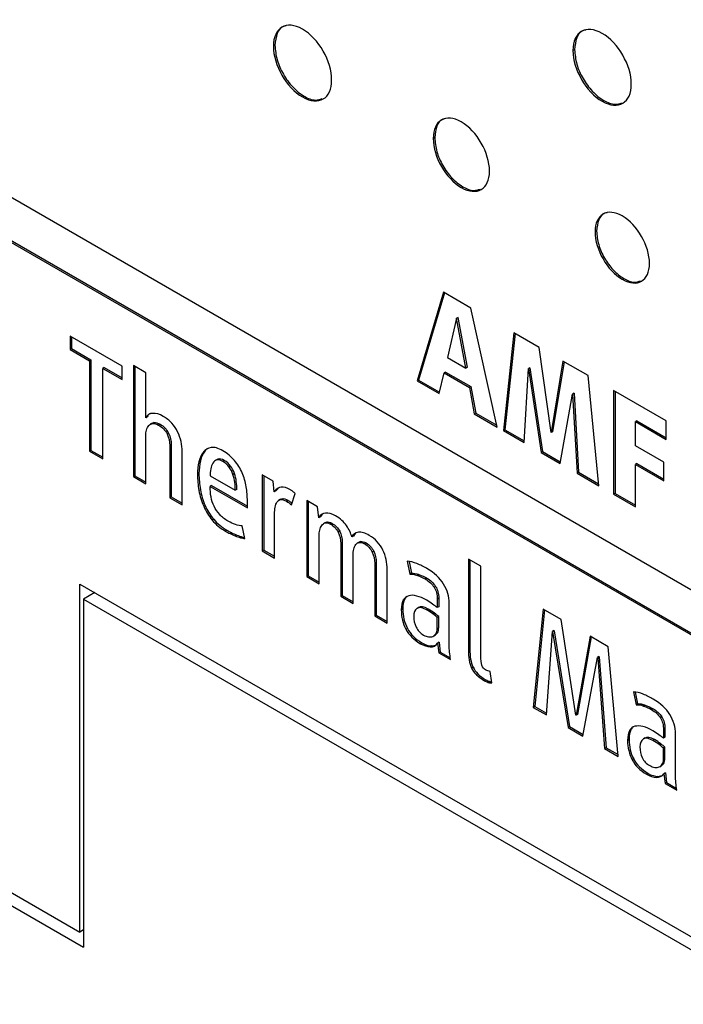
# Model space of a CAD drawing. Header units: millimetres. Extents: x 66 to 413, y 45 to 262.
# Tile 29 of 44: x 364 to 372, y 186 to 198. Entities that reach past the tile are written whole.
import ezdxf

# ---------------------------------------------------------------- set-up
doc = ezdxf.new("R2010")
doc.units = ezdxf.units.MM

msp = doc.modelspace()

# ---------------------------------------------------------------- linework, layer by layer
at = {"color": 7, "linetype": 'Continuous', "lineweight": 25}
for p, q in [((376.576, 188.339), (337.1, 211.127)), ((337.1, 210.593), (376.576, 187.804)), ((337.118, 210.603), (376.594, 187.815)), ((367.211, 197.372), (367.193, 197.361)), ((370.781, 197.321), (370.763, 197.311)), ((369.115, 196.273), (369.097, 196.262)), ((371.044, 195.159), (371.026, 195.149)), ((369.219, 194.432), (368.905, 193.374)), ((369.231, 194.425), (368.923, 193.384)), ((369.547, 194.242), (369.219, 194.432)), ((369.861, 192.822), (369.547, 194.242)), ((369.376, 194.12), (369.269, 193.651)), ((369.394, 194.13), (369.376, 194.12)), ((369.486, 193.525), (369.376, 194.12)), ((369.504, 193.536), (369.394, 194.13)), ((365.391, 193.549), (364.77, 193.908)), ((364.77, 193.908), (364.77, 193.748)), ((364.788, 193.897), (364.788, 193.758)), ((370.058, 193.947), (369.933, 192.781)), ((370.074, 193.938), (369.951, 192.791)), ((370.359, 193.773), (370.058, 193.947)), ((364.788, 193.758), (364.77, 193.748)), ((364.77, 193.748), (365.001, 193.614)), ((364.788, 193.758), (365.019, 193.624)), ((370.502, 192.757), (370.359, 193.773)), ((365.019, 193.624), (365.001, 193.614)), ((365.001, 193.614), (365.001, 192.535)), ((365.019, 193.624), (365.019, 192.545)), ((369.269, 193.651), (369.486, 193.525)), ((365.177, 193.533), (365.159, 193.523)), ((365.159, 192.444), (365.159, 193.523)), ((365.159, 193.523), (365.391, 193.389)), ((365.177, 193.533), (365.391, 193.41)), ((365.391, 193.389), (365.391, 193.549)), ((365.672, 193.47), (365.524, 193.556)), ((365.524, 193.556), (365.524, 192.233)), ((365.542, 193.545), (365.542, 192.244)), ((369.504, 193.536), (369.486, 193.525)), ((370.181, 192.638), (370.232, 193.52)), ((370.25, 193.53), (370.232, 193.52)), ((370.232, 193.52), (370.383, 192.521)), ((370.25, 193.53), (370.401, 192.531)), ((370.642, 193.61), (370.502, 192.757)), ((370.657, 193.601), (370.52, 192.767)), ((370.943, 193.436), (370.642, 193.61)), ((365.672, 192.935), (365.672, 193.47)), ((368.923, 193.384), (368.905, 193.374)), ((368.923, 193.384), (369.173, 193.24)), ((369.169, 193.222), (369.227, 193.469)), ((369.245, 193.479), (369.227, 193.469)), ((369.227, 193.469), (369.529, 193.294)), ((369.245, 193.479), (369.547, 193.305)), ((371.069, 192.125), (370.943, 193.436)), ((368.905, 193.374), (369.169, 193.222)), ((369.547, 193.305), (369.529, 193.294)), ((369.529, 193.294), (369.587, 192.98)), ((369.547, 193.305), (369.605, 192.991)), ((371.875, 192.899), (371.247, 193.261)), ((371.247, 193.261), (371.247, 192.022)), ((370.609, 192.391), (370.758, 193.216)), ((370.776, 193.227), (370.758, 193.216)), ((370.758, 193.216), (370.811, 192.274)), ((370.776, 193.227), (370.829, 192.284)), ((371.265, 193.251), (371.265, 192.032)), ((365.69, 192.946), (365.672, 192.935)), ((369.605, 192.991), (369.587, 192.98)), ((369.587, 192.98), (369.861, 192.822)), ((369.605, 192.991), (369.855, 192.846)), ((365.747, 192.869), (365.725, 192.856)), ((365.774, 192.877), (365.756, 192.867)), ((365.843, 192.858), (365.825, 192.847)), ((371.524, 192.899), (371.506, 192.889)), ((371.506, 192.601), (371.506, 192.889)), ((371.506, 192.889), (371.875, 192.676)), ((371.524, 192.899), (371.875, 192.697)), ((371.875, 192.676), (371.875, 192.899)), ((365.672, 192.148), (365.672, 192.72)), ((365.944, 192.751), (365.926, 192.741)), ((369.951, 192.791), (369.933, 192.781)), ((369.933, 192.781), (370.181, 192.638)), ((369.951, 192.791), (370.182, 192.658)), ((370.52, 192.767), (370.502, 192.757)), ((365.976, 192.615), (365.958, 192.605)), ((365.958, 192.605), (365.958, 191.982)), ((365.976, 192.615), (365.976, 191.993)), ((371.846, 192.405), (371.506, 192.601)), ((365.019, 192.545), (365.001, 192.535)), ((365.001, 192.535), (365.159, 192.444)), ((365.019, 192.545), (365.159, 192.465)), ((366.106, 191.897), (366.106, 192.531)), ((366.376, 192.537), (366.358, 192.526)), ((366.535, 192.442), (366.518, 192.432)), ((366.535, 192.442), (366.521, 192.434)), ((370.401, 192.531), (370.383, 192.521)), ((370.383, 192.521), (370.609, 192.391)), ((370.401, 192.531), (370.612, 192.409)), ((366.323, 192.421), (366.305, 192.41)), ((366.523, 192.437), (366.5, 192.424)), ((366.607, 192.426), (366.589, 192.415)), ((366.683, 192.357), (366.666, 192.347)), ((371.524, 192.388), (371.506, 192.378)), ((371.506, 191.873), (371.506, 192.378)), ((371.506, 192.378), (371.846, 192.182)), ((371.524, 192.388), (371.846, 192.203)), ((371.846, 192.182), (371.846, 192.405)), ((365.542, 192.244), (365.524, 192.233)), ((365.524, 192.233), (365.672, 192.148)), ((365.542, 192.244), (365.672, 192.168)), ((366.306, 192.269), (366.288, 192.258)), ((366.439, 192.244), (366.739, 192.071)), ((366.729, 192.269), (366.711, 192.258)), ((367.189, 192.178), (367.059, 192.254)), ((367.059, 192.254), (367.059, 191.347)), ((367.077, 192.243), (367.077, 191.358)), ((370.829, 192.284), (370.811, 192.274)), ((370.811, 192.274), (371.069, 192.125)), ((370.829, 192.284), (371.067, 192.147)), ((366.457, 192.126), (366.439, 192.115)), ((366.439, 192.115), (366.883, 191.859)), ((366.457, 192.126), (366.883, 191.88)), ((366.751, 192.173), (366.733, 192.162)), ((367.204, 192.051), (367.189, 192.178)), ((367.251, 192.093), (367.221, 192.062)), ((365.976, 191.993), (365.958, 191.982)), ((365.958, 191.982), (366.106, 191.897)), ((365.976, 191.993), (366.106, 191.918)), ((366.323, 192.077), (366.305, 192.066)), ((366.757, 192.081), (366.739, 192.071)), ((367.221, 192.062), (367.204, 192.051)), ((367.408, 191.896), (367.454, 192.031)), ((371.265, 192.032), (371.247, 192.022)), ((371.247, 192.022), (371.506, 191.873)), ((371.265, 192.032), (371.506, 191.893)), ((366.379, 191.89), (366.362, 191.88)), ((366.883, 191.859), (366.883, 191.942)), ((367.278, 191.963), (367.255, 191.951)), ((367.276, 191.962), (367.297, 191.97)), ((367.297, 191.97), (367.279, 191.959)), ((367.368, 191.949), (367.35, 191.939)), ((367.72, 191.872), (367.59, 191.947)), ((367.59, 191.947), (367.59, 191.041)), ((367.608, 191.937), (367.608, 191.051)), ((367.734, 191.741), (367.72, 191.872)), ((367.207, 191.262), (367.207, 191.788)), ((367.752, 191.752), (367.734, 191.741)), ((367.776, 191.783), (367.752, 191.752)), ((366.482, 191.724), (366.464, 191.714)), ((366.853, 191.496), (366.822, 191.645)), ((367.813, 191.685), (367.791, 191.672)), ((367.811, 191.683), (367.83, 191.691)), ((367.83, 191.691), (367.812, 191.681)), ((367.892, 191.676), (367.874, 191.666)), ((366.639, 191.594), (366.621, 191.583)), ((366.696, 191.564), (366.678, 191.553)), ((366.757, 191.536), (366.739, 191.526)), ((366.818, 191.516), (366.8, 191.505)), ((367.738, 190.955), (367.738, 191.528)), ((367.983, 191.582), (367.965, 191.572)), ((368.146, 191.524), (368.128, 191.514)), ((368.169, 191.554), (368.146, 191.524)), ((368.013, 191.445), (367.995, 191.435)), ((367.995, 191.435), (367.995, 190.807)), ((368.013, 191.445), (368.013, 190.817)), ((368.214, 191.452), (368.192, 191.439)), ((368.234, 191.459), (368.216, 191.448)), ((368.298, 191.442), (368.28, 191.432)), ((367.077, 191.358), (367.059, 191.347)), ((367.059, 191.347), (367.207, 191.262)), ((367.077, 191.358), (367.207, 191.283)), ((368.143, 190.721), (368.143, 191.299)), ((368.388, 191.343), (368.371, 191.333)), ((368.418, 191.211), (368.4, 191.201)), ((368.4, 191.201), (368.4, 190.573)), ((368.418, 191.211), (368.418, 190.583)), ((368.788, 191.224), (368.819, 191.07)), ((368.809, 191.221), (368.837, 191.081)), ((369.665, 191.165), (369.517, 191.251)), ((369.517, 191.251), (369.517, 190.168)), ((369.535, 191.24), (369.535, 190.178)), ((369.665, 190.105), (369.665, 191.165)), ((367.608, 191.051), (367.59, 191.041)), ((367.59, 191.041), (367.738, 190.955)), ((367.608, 191.051), (367.738, 190.976)), ((368.548, 190.487), (368.548, 191.126)), ((368.837, 191.081), (368.819, 191.07)), ((368.927, 191.066), (368.909, 191.055)), ((364.886, 190.953), (383.834, 180.015)), ((364.886, 186.805), (364.886, 190.953)), ((369.021, 191.023), (369.003, 191.013)), ((369.126, 190.925), (369.108, 190.915)), ((365.065, 190.85), (364.931, 190.772)), ((368.013, 190.817), (367.995, 190.807)), ((367.995, 190.807), (368.143, 190.721)), ((368.013, 190.817), (368.143, 190.742)), ((364.931, 190.772), (364.931, 186.624)), ((364.931, 190.772), (383.071, 180.3)), ((368.759, 190.771), (368.741, 190.761)), ((369.163, 190.783), (369.145, 190.772)), ((369.145, 190.772), (369.145, 190.672)), ((369.163, 190.683), (369.145, 190.672)), ((369.163, 190.783), (369.163, 190.683)), ((369.288, 190.226), (369.288, 190.723)), ((368.418, 190.583), (368.4, 190.573)), ((368.4, 190.573), (368.548, 190.487)), ((368.418, 190.583), (368.548, 190.508)), ((368.735, 190.657), (368.717, 190.646)), ((368.928, 190.676), (368.906, 190.663)), ((369.037, 190.655), (369.019, 190.645)), ((369.112, 190.606), (369.094, 190.596)), ((369.163, 190.564), (369.145, 190.553)), ((369.163, 190.432), (369.163, 190.564)), ((370.406, 190.654), (370.289, 189.483)), ((370.422, 190.645), (370.307, 189.493)), ((370.622, 190.529), (370.406, 190.654)), ((369.145, 190.421), (369.145, 190.553)), ((370.795, 189.391), (370.622, 190.529)), ((368.79, 190.424), (368.772, 190.414)), ((369.101, 190.332), (369.123, 190.345)), ((369.148, 190.372), (369.13, 190.361)), ((369.163, 190.432), (369.145, 190.421)), ((370.446, 189.392), (370.517, 190.387)), ((370.535, 190.398), (370.517, 190.387)), ((370.517, 190.387), (370.52, 190.386)), ((370.538, 190.396), (370.52, 190.386)), ((370.52, 190.386), (370.705, 189.242)), ((370.535, 190.398), (370.538, 190.396)), ((370.538, 190.396), (370.723, 189.253)), ((370.966, 190.331), (370.799, 189.389)), ((371.181, 190.206), (370.966, 190.331)), ((368.962, 190.253), (368.944, 190.242)), ((369.079, 190.215), (369.061, 190.204)), ((369.079, 190.215), (369.126, 190.225)), ((369.168, 190.258), (369.15, 190.248)), ((369.15, 190.248), (369.164, 190.132)), ((369.168, 190.258), (369.182, 190.142)), ((370.981, 190.322), (370.817, 189.399)), ((369.182, 190.142), (369.164, 190.132)), ((369.164, 190.132), (369.303, 190.052)), ((369.182, 190.142), (369.3, 190.074)), ((369.535, 190.178), (369.517, 190.168)), ((371.302, 188.898), (371.181, 190.206)), ((369.543, 190.058), (369.525, 190.048)), ((370.881, 189.141), (371.054, 190.077)), ((371.072, 190.088), (371.054, 190.077)), ((371.054, 190.077), (371.058, 190.075)), ((371.076, 190.086), (371.058, 190.075)), ((371.058, 190.075), (371.14, 188.991)), ((371.072, 190.088), (371.076, 190.086)), ((371.076, 190.086), (371.158, 189.002)), ((369.572, 189.962), (369.554, 189.952)), ((369.63, 189.882), (369.612, 189.871)), ((369.795, 189.775), (369.774, 189.912)), ((369.726, 189.812), (369.708, 189.801)), ((369.772, 189.792), (369.754, 189.781)), ((369.772, 189.792), (369.793, 189.786)), ((371.484, 189.667), (371.515, 189.514)), ((371.505, 189.665), (371.533, 189.524)), ((371.533, 189.524), (371.515, 189.514)), ((371.623, 189.509), (371.605, 189.499)), ((370.307, 189.493), (370.289, 189.483)), ((370.289, 189.483), (370.446, 189.392)), ((370.307, 189.493), (370.448, 189.412)), ((370.799, 189.389), (370.795, 189.391)), ((370.817, 189.399), (370.799, 189.389)), ((371.717, 189.467), (371.699, 189.456)), ((371.822, 189.369), (371.804, 189.359)), ((370.723, 189.253), (370.705, 189.242)), ((370.705, 189.242), (370.881, 189.141)), ((370.723, 189.253), (370.884, 189.16)), ((371.454, 189.215), (371.437, 189.205)), ((371.859, 189.226), (371.841, 189.216)), ((371.841, 189.216), (371.841, 189.116)), ((371.859, 189.226), (371.859, 189.126)), ((371.984, 188.669), (371.984, 189.167)), ((371.431, 189.1), (371.413, 189.09)), ((371.624, 189.12), (371.602, 189.107)), ((371.733, 189.099), (371.715, 189.088)), ((371.808, 189.05), (371.79, 189.04)), ((371.859, 189.126), (371.841, 189.116)), ((371.158, 189.002), (371.14, 188.991)), ((371.14, 188.991), (371.302, 188.898)), ((371.158, 189.002), (371.3, 188.92)), ((371.859, 189.007), (371.841, 188.997)), ((371.841, 188.865), (371.841, 188.997)), ((371.859, 188.875), (371.859, 189.007)), ((371.486, 188.868), (371.468, 188.858)), ((371.844, 188.815), (371.826, 188.805)), ((371.859, 188.875), (371.841, 188.865)), ((371.658, 188.696), (371.64, 188.686)), ((371.797, 188.776), (371.819, 188.789)), ((371.864, 188.702), (371.846, 188.691)), ((371.846, 188.691), (371.86, 188.575)), ((371.864, 188.702), (371.878, 188.586)), ((371.775, 188.658), (371.757, 188.648)), ((371.775, 188.658), (371.822, 188.669)), ((371.878, 188.586), (371.86, 188.575)), ((371.86, 188.575), (371.999, 188.496)), ((371.878, 188.586), (371.996, 188.518)), ((363.134, 187.816), (364.886, 186.805)), ((363.134, 187.661), (364.931, 186.624)), ((364.931, 186.831), (364.886, 186.805))]:
    msp.add_line(p, q, dxfattribs=at)
for points, knots in [([(367.887, 196.96), (367.887, 197.183), (367.732, 197.455), (367.54, 197.565), (367.348, 197.676), (367.193, 197.584), (367.193, 197.361)], [0, 0, 0, 0, 1, 1, 1, 2, 2, 2, 2]), ([(367.343, 197.605), (367.333, 197.604), (367.284, 197.596), (367.228, 197.519), (367.217, 197.421), (367.211, 197.372)], [0, 0, 0, 0, 0.120887, 0.552394, 1, 1, 1, 1]), ([(371.458, 196.91), (371.458, 197.133), (371.302, 197.404), (371.111, 197.515), (370.919, 197.625), (370.763, 197.534), (370.763, 197.311)], [0, 0, 0, 0, 1, 1, 1, 2, 2, 2, 2]), ([(370.914, 197.555), (370.903, 197.553), (370.855, 197.546), (370.798, 197.469), (370.787, 197.371), (370.781, 197.321)], [0, 0, 0, 0, 0.120138, 0.551962, 1, 1, 1, 1]), ([(367.211, 197.372), (367.216, 197.315), (367.227, 197.203), (367.307, 197.024), (367.421, 196.868), (367.557, 196.758), (367.685, 196.709), (367.747, 196.729), (367.773, 196.738)], [0, 0, 0, 0, 0.178414, 0.350227, 0.521552, 0.698754, 0.875852, 1, 1, 1, 1]), ([(367.193, 197.361), (367.193, 197.138), (367.348, 196.868), (367.54, 196.757), (367.732, 196.646), (367.887, 196.737), (367.887, 196.96)], [2, 2, 2, 2, 3, 3, 3, 4, 4, 4, 4]), ([(370.763, 197.311), (370.763, 197.087), (370.919, 196.817), (371.111, 196.706), (371.302, 196.596), (371.458, 196.687), (371.458, 196.91)], [2, 2, 2, 2, 3, 3, 3, 4, 4, 4, 4]), ([(370.781, 197.321), (370.787, 197.264), (370.797, 197.152), (370.877, 196.973), (370.991, 196.817), (371.128, 196.707), (371.256, 196.658), (371.318, 196.679), (371.343, 196.687)], [0, 0, 0, 0, 0.178567, 0.350476, 0.521854, 0.699001, 0.87604, 1, 1, 1, 1]), ([(369.768, 195.874), (369.768, 196.09), (369.618, 196.353), (369.432, 196.46), (369.247, 196.567), (369.097, 196.478), (369.097, 196.262)], [2, 2, 2, 2, 3, 3, 3, 4, 4, 4, 4]), ([(369.244, 196.499), (369.233, 196.497), (369.186, 196.49), (369.131, 196.415), (369.12, 196.321), (369.115, 196.273)], [0, 0, 0, 0, 0.124269, 0.554165, 1, 1, 1, 1]), ([(369.097, 196.262), (369.097, 196.046), (369.247, 195.785), (369.432, 195.678), (369.618, 195.571), (369.768, 195.659), (369.768, 195.874)], [0, 0, 0, 0, 1, 1, 1, 2, 2, 2, 2]), ([(369.115, 196.273), (369.12, 196.218), (369.13, 196.109), (369.207, 195.936), (369.317, 195.785), (369.45, 195.679), (369.573, 195.632), (369.633, 195.651), (369.657, 195.659)], [0, 0, 0, 0, 0.1787071, 0.3508157, 0.5224352, 0.6999219, 0.8772908, 1, 1, 1, 1]), ([(371.675, 194.774), (371.675, 194.982), (371.529, 195.236), (371.35, 195.339), (371.171, 195.442), (371.026, 195.357), (371.026, 195.149)], [2, 2, 2, 2, 3, 3, 3, 4, 4, 4, 4]), ([(371.17, 195.377), (371.159, 195.376), (371.113, 195.369), (371.06, 195.297), (371.049, 195.205), (371.044, 195.159)], [0, 0, 0, 0, 0.127322, 0.555669, 1, 1, 1, 1]), ([(371.026, 195.149), (371.026, 194.94), (371.171, 194.687), (371.35, 194.584), (371.529, 194.48), (371.675, 194.565), (371.675, 194.774)], [0, 0, 0, 0, 1, 1, 1, 2, 2, 2, 2]), ([(371.044, 195.159), (371.049, 195.106), (371.059, 195.001), (371.133, 194.834), (371.24, 194.688), (371.367, 194.585), (371.486, 194.54), (371.544, 194.558), (371.567, 194.566)], [0, 0, 0, 0, 0.179032, 0.351509, 0.52349, 0.701248, 0.87889, 1, 1, 1, 1]), ([(365.727, 192.983), (365.724, 192.982), (365.707, 192.978), (365.698, 192.96), (365.69, 192.946)], [0, 0, 0, 0, 0.1639994, 1, 1, 1, 1]), ([(365.745, 192.867), (365.747, 192.868), (365.755, 192.874), (365.765, 192.876), (365.774, 192.877)], [0, 0, 0, 0, 0.205996, 1, 1, 1, 1]), ([(366.417, 192.57), (366.415, 192.57), (366.398, 192.564), (366.387, 192.55), (366.376, 192.537)], [0, 0, 0, 0, 0.097276, 1, 1, 1, 1]), ([(367.368, 191.949), (367.379, 191.943), (367.395, 191.933), (367.41, 191.92), (367.415, 191.916)], [0, 0, 0, 0, 0.689692, 1, 1, 1, 1]), ([(366.818, 191.516), (366.828, 191.513), (366.839, 191.509), (366.85, 191.508), (366.85, 191.508)], [0, 0, 0, 0, 0.9478227, 1, 1, 1, 1]), ([(368.212, 191.45), (368.212, 191.45), (368.218, 191.456), (368.226, 191.457), (368.234, 191.459)], [0, 0, 0, 0, 0.042509, 1, 1, 1, 1]), ([(369.12, 190.345), (369.125, 190.348), (369.136, 190.354), (369.144, 190.365), (369.148, 190.372)], [0, 0, 0, 0, 0.431739, 1, 1, 1, 1]), ([(371.816, 188.789), (371.821, 188.791), (371.832, 188.797), (371.84, 188.809), (371.844, 188.815)], [0, 0, 0, 0, 0.431739, 1, 1, 1, 1])]:
    msp.add_open_spline(points, degree=3, knots=knots, dxfattribs=at)
for points in [[(365.756, 192.987), (365.717, 192.986), (365.689, 192.969), (365.672, 192.935)], [(365.88, 192.951), (365.836, 192.977), (365.794, 192.989), (365.756, 192.987)], [(365.981, 192.869), (365.952, 192.902), (365.918, 192.929), (365.88, 192.951)], [(365.681, 192.788), (365.687, 192.81), (365.696, 192.828), (365.708, 192.842)], [(365.708, 192.842), (365.721, 192.856), (365.737, 192.864), (365.756, 192.867)], [(365.756, 192.867), (365.775, 192.869), (365.798, 192.863), (365.825, 192.847)], [(365.774, 192.877), (365.793, 192.879), (365.816, 192.873), (365.843, 192.858)], [(365.825, 192.847), (365.87, 192.821), (365.904, 192.786), (365.926, 192.741)], [(365.843, 192.858), (365.888, 192.832), (365.921, 192.796), (365.944, 192.751)], [(366.052, 192.766), (366.034, 192.803), (366.01, 192.837), (365.981, 192.869)], [(365.672, 192.72), (365.672, 192.743), (365.675, 192.766), (365.681, 192.788)], [(365.926, 192.741), (365.948, 192.696), (365.958, 192.651), (365.958, 192.605)], [(365.944, 192.751), (365.965, 192.706), (365.976, 192.661), (365.976, 192.615)], [(366.093, 192.651), (366.084, 192.691), (366.07, 192.73), (366.052, 192.766)], [(366.106, 192.531), (366.106, 192.57), (366.102, 192.61), (366.093, 192.651)], [(366.452, 192.579), (366.413, 192.573), (366.382, 192.556), (366.358, 192.526)], [(366.589, 192.542), (366.535, 192.573), (366.49, 192.585), (366.452, 192.579)], [(366.358, 192.526), (366.334, 192.497), (366.316, 192.458), (366.305, 192.41)], [(366.376, 192.537), (366.352, 192.507), (366.334, 192.469), (366.323, 192.421)], [(366.607, 192.426), (366.578, 192.442), (366.554, 192.448), (366.535, 192.442)], [(366.729, 192.425), (366.691, 192.471), (366.645, 192.51), (366.589, 192.542)], [(366.305, 192.41), (366.294, 192.362), (366.288, 192.312), (366.288, 192.258)], [(366.323, 192.421), (366.312, 192.373), (366.306, 192.322), (366.306, 192.269)], [(366.447, 192.324), (366.442, 192.296), (366.439, 192.269), (366.439, 192.244)], [(366.472, 192.394), (366.46, 192.375), (366.452, 192.351), (366.447, 192.324)], [(366.518, 192.432), (366.499, 192.426), (366.483, 192.413), (366.472, 192.394)], [(366.589, 192.415), (366.56, 192.432), (366.536, 192.437), (366.518, 192.432)], [(366.666, 192.347), (366.646, 192.375), (366.62, 192.397), (366.589, 192.415)], [(366.683, 192.357), (366.664, 192.385), (366.638, 192.408), (366.607, 192.426)], [(366.711, 192.258), (366.701, 192.29), (366.685, 192.32), (366.666, 192.347)], [(366.729, 192.269), (366.719, 192.3), (366.703, 192.33), (366.683, 192.357)], [(366.82, 192.279), (366.797, 192.331), (366.767, 192.38), (366.729, 192.425)], [(366.288, 192.258), (366.288, 192.195), (366.294, 192.131), (366.305, 192.066)], [(366.306, 192.269), (366.306, 192.206), (366.312, 192.142), (366.323, 192.077)], [(366.733, 192.162), (366.729, 192.195), (366.722, 192.227), (366.711, 192.258)], [(366.751, 192.173), (366.747, 192.205), (366.74, 192.237), (366.729, 192.269)], [(366.869, 192.113), (366.859, 192.17), (366.843, 192.225), (366.82, 192.279)], [(366.45, 191.991), (366.443, 192.03), (366.439, 192.072), (366.439, 192.115)], [(366.739, 192.071), (366.739, 192.099), (366.737, 192.13), (366.733, 192.162)], [(366.757, 192.081), (366.757, 192.11), (366.755, 192.14), (366.751, 192.173)], [(366.883, 191.942), (366.883, 191.998), (366.879, 192.055), (366.869, 192.113)], [(367.286, 192.108), (367.256, 192.104), (367.228, 192.085), (367.204, 192.051)], [(367.395, 192.076), (367.353, 192.101), (367.317, 192.111), (367.286, 192.108)], [(366.305, 192.066), (366.316, 192.002), (366.335, 191.94), (366.362, 191.88)], [(366.323, 192.077), (366.334, 192.012), (366.353, 191.95), (366.379, 191.89)], [(366.486, 191.879), (366.469, 191.915), (366.457, 191.952), (366.45, 191.991)], [(367.297, 191.97), (367.315, 191.973), (367.339, 191.966), (367.368, 191.949)], [(367.425, 192.056), (367.412, 192.065), (367.402, 192.072), (367.395, 192.076)], [(367.454, 192.031), (367.447, 192.039), (367.437, 192.047), (367.425, 192.056)], [(366.362, 191.88), (366.388, 191.82), (366.422, 191.765), (366.464, 191.714)], [(366.379, 191.89), (366.406, 191.831), (366.44, 191.775), (366.482, 191.724)], [(366.553, 191.781), (366.526, 191.812), (366.503, 191.844), (366.486, 191.879)], [(367.207, 191.788), (367.207, 191.816), (367.209, 191.843), (367.213, 191.868)], [(367.213, 191.868), (367.218, 191.894), (367.225, 191.914), (367.236, 191.931)], [(367.236, 191.931), (367.246, 191.947), (367.261, 191.956), (367.279, 191.959)], [(367.279, 191.959), (367.297, 191.962), (367.321, 191.956), (367.35, 191.939)], [(367.35, 191.939), (367.369, 191.928), (367.389, 191.914), (367.408, 191.896)], [(366.655, 191.701), (366.614, 191.725), (366.58, 191.751), (366.553, 191.781)], [(367.814, 191.797), (367.777, 191.794), (367.75, 191.775), (367.734, 191.741)], [(367.931, 191.767), (367.89, 191.791), (367.851, 191.801), (367.814, 191.797)], [(368.008, 191.711), (367.986, 191.731), (367.961, 191.75), (367.931, 191.767)], [(366.464, 191.714), (366.507, 191.663), (366.559, 191.619), (366.621, 191.583)], [(366.482, 191.724), (366.525, 191.673), (366.577, 191.63), (366.639, 191.594)], [(366.741, 191.662), (366.712, 191.672), (366.683, 191.685), (366.655, 191.701)], [(366.822, 191.645), (366.798, 191.646), (366.771, 191.652), (366.741, 191.662)], [(367.746, 191.596), (367.751, 191.619), (367.759, 191.637), (367.77, 191.652)], [(367.77, 191.652), (367.781, 191.667), (367.794, 191.677), (367.812, 191.681)], [(367.812, 191.681), (367.829, 191.685), (367.85, 191.68), (367.874, 191.666)], [(367.83, 191.691), (367.847, 191.695), (367.868, 191.69), (367.892, 191.676)], [(367.874, 191.666), (367.915, 191.642), (367.945, 191.611), (367.965, 191.572)], [(367.892, 191.676), (367.933, 191.653), (367.963, 191.621), (367.983, 191.582)], [(368.063, 191.649), (368.048, 191.671), (368.029, 191.692), (368.008, 191.711)], [(368.103, 191.582), (368.092, 191.604), (368.079, 191.627), (368.063, 191.649)], [(366.621, 191.583), (366.638, 191.573), (366.657, 191.563), (366.678, 191.553)], [(366.639, 191.594), (366.656, 191.584), (366.675, 191.574), (366.696, 191.564)], [(366.678, 191.553), (366.698, 191.544), (366.719, 191.534), (366.739, 191.526)], [(366.696, 191.564), (366.716, 191.554), (366.736, 191.545), (366.757, 191.536)], [(366.739, 191.526), (366.76, 191.518), (366.781, 191.511), (366.8, 191.505)], [(366.757, 191.536), (366.778, 191.528), (366.798, 191.521), (366.818, 191.516)], [(366.8, 191.505), (366.819, 191.5), (366.837, 191.497), (366.853, 191.496)], [(367.738, 191.528), (367.738, 191.551), (367.74, 191.574), (367.746, 191.596)], [(367.965, 191.572), (367.985, 191.532), (367.995, 191.487), (367.995, 191.435)], [(367.983, 191.582), (368.003, 191.543), (368.013, 191.497), (368.013, 191.445)], [(368.128, 191.514), (368.122, 191.536), (368.113, 191.558), (368.103, 191.582)], [(368.205, 191.569), (368.169, 191.563), (368.143, 191.544), (368.128, 191.514)], [(368.336, 191.533), (368.285, 191.563), (368.241, 191.575), (368.205, 191.569)], [(368.431, 191.456), (368.404, 191.486), (368.372, 191.512), (368.336, 191.533)], [(368.15, 191.367), (368.155, 191.389), (368.163, 191.407), (368.174, 191.422)], [(368.174, 191.422), (368.184, 191.436), (368.198, 191.445), (368.216, 191.448)], [(368.216, 191.448), (368.234, 191.452), (368.255, 191.446), (368.28, 191.432)], [(368.234, 191.459), (368.252, 191.462), (368.273, 191.456), (368.298, 191.442)], [(368.28, 191.432), (368.32, 191.408), (368.351, 191.375), (368.371, 191.333)], [(368.298, 191.442), (368.338, 191.419), (368.369, 191.386), (368.388, 191.343)], [(368.497, 191.358), (368.48, 191.393), (368.458, 191.426), (368.431, 191.456)], [(368.143, 191.299), (368.143, 191.323), (368.145, 191.345), (368.15, 191.367)], [(368.371, 191.333), (368.39, 191.291), (368.4, 191.247), (368.4, 191.201)], [(368.388, 191.343), (368.408, 191.301), (368.418, 191.257), (368.418, 191.211)], [(368.535, 191.245), (368.527, 191.285), (368.514, 191.322), (368.497, 191.358)], [(368.548, 191.126), (368.548, 191.166), (368.544, 191.206), (368.535, 191.245)], [(368.904, 191.196), (368.863, 191.213), (368.825, 191.222), (368.788, 191.224)], [(369.022, 191.137), (368.983, 191.159), (368.944, 191.179), (368.904, 191.196)], [(368.819, 191.07), (368.844, 191.074), (368.874, 191.069), (368.909, 191.055)], [(368.837, 191.081), (368.862, 191.084), (368.892, 191.079), (368.927, 191.066)], [(368.909, 191.055), (368.945, 191.042), (368.976, 191.028), (369.003, 191.013)], [(368.927, 191.066), (368.963, 191.053), (368.994, 191.038), (369.021, 191.023)], [(369.221, 190.952), (369.177, 191.025), (369.11, 191.086), (369.022, 191.137)], [(369.003, 191.013), (369.048, 190.986), (369.083, 190.954), (369.108, 190.915)], [(369.021, 191.023), (369.066, 190.997), (369.101, 190.964), (369.126, 190.925)], [(369.108, 190.915), (369.133, 190.876), (369.145, 190.828), (369.145, 190.772)], [(369.126, 190.925), (369.151, 190.886), (369.163, 190.839), (369.163, 190.783)], [(369.288, 190.723), (369.288, 190.804), (369.266, 190.88), (369.221, 190.952)], [(368.805, 190.813), (368.777, 190.805), (368.756, 190.788), (368.741, 190.761)], [(368.782, 190.801), (368.773, 190.793), (368.765, 190.783), (368.759, 190.771)], [(368.901, 190.81), (368.864, 190.82), (368.832, 190.821), (368.805, 190.813)], [(369.02, 190.76), (368.978, 190.784), (368.938, 190.801), (368.901, 190.81)], [(368.741, 190.761), (368.725, 190.734), (368.717, 190.696), (368.717, 190.646)], [(368.759, 190.771), (368.743, 190.744), (368.735, 190.706), (368.735, 190.657)], [(369.019, 190.645), (368.968, 190.674), (368.93, 190.68), (368.904, 190.662)], [(369.037, 190.655), (368.986, 190.684), (368.948, 190.69), (368.922, 190.672)], [(369.09, 190.714), (369.068, 190.73), (369.044, 190.745), (369.02, 190.76)], [(369.145, 190.672), (369.13, 190.684), (369.112, 190.697), (369.09, 190.714)], [(368.717, 190.646), (368.717, 190.561), (368.735, 190.483), (368.772, 190.414)], [(368.735, 190.657), (368.735, 190.571), (368.753, 190.494), (368.79, 190.424)], [(368.904, 190.662), (368.878, 190.644), (368.865, 190.613), (368.865, 190.568)], [(368.865, 190.568), (368.865, 190.522), (368.874, 190.48), (368.893, 190.44)], [(369.094, 190.596), (369.072, 190.612), (369.047, 190.629), (369.019, 190.645)], [(369.112, 190.606), (369.09, 190.623), (369.065, 190.639), (369.037, 190.655)], [(369.145, 190.553), (369.133, 190.565), (369.116, 190.579), (369.094, 190.596)], [(369.163, 190.564), (369.151, 190.576), (369.134, 190.59), (369.112, 190.606)], [(368.772, 190.414), (368.808, 190.345), (368.866, 190.288), (368.944, 190.242)], [(368.79, 190.424), (368.826, 190.355), (368.884, 190.298), (368.962, 190.253)], [(368.893, 190.44), (368.911, 190.4), (368.941, 190.369), (368.982, 190.345)], [(368.982, 190.345), (369.002, 190.333), (369.022, 190.326), (369.042, 190.323)], [(369.042, 190.323), (369.061, 190.321), (369.078, 190.323), (369.093, 190.329)], [(369.093, 190.329), (369.108, 190.335), (369.121, 190.346), (369.13, 190.361)], [(369.13, 190.361), (369.14, 190.377), (369.145, 190.397), (369.145, 190.421)], [(369.148, 190.372), (369.158, 190.387), (369.163, 190.407), (369.163, 190.432)], [(368.944, 190.242), (368.985, 190.219), (369.024, 190.206), (369.061, 190.204)], [(368.962, 190.253), (369.003, 190.229), (369.042, 190.216), (369.079, 190.215)], [(369.061, 190.204), (369.099, 190.202), (369.128, 190.217), (369.15, 190.248)], [(369.293, 190.141), (369.29, 190.17), (369.288, 190.198), (369.288, 190.226)], [(369.303, 190.052), (369.3, 190.082), (369.296, 190.112), (369.293, 190.141)], [(369.517, 190.168), (369.517, 190.123), (369.519, 190.084), (369.525, 190.048)], [(369.535, 190.178), (369.535, 190.134), (369.537, 190.094), (369.543, 190.058)], [(369.677, 189.984), (369.669, 190.009), (369.665, 190.049), (369.665, 190.105)], [(369.525, 190.048), (369.53, 190.013), (369.54, 189.981), (369.554, 189.952)], [(369.543, 190.058), (369.548, 190.023), (369.558, 189.991), (369.572, 189.962)], [(369.721, 189.929), (369.701, 189.941), (369.686, 189.959), (369.677, 189.984)], [(369.554, 189.952), (369.568, 189.923), (369.587, 189.896), (369.612, 189.871)], [(369.572, 189.962), (369.586, 189.933), (369.605, 189.906), (369.63, 189.882)], [(369.612, 189.871), (369.638, 189.847), (369.669, 189.824), (369.708, 189.801)], [(369.63, 189.882), (369.655, 189.857), (369.687, 189.834), (369.726, 189.812)], [(369.75, 189.917), (369.74, 189.92), (369.731, 189.924), (369.721, 189.929)], [(369.774, 189.912), (369.768, 189.913), (369.76, 189.915), (369.75, 189.917)], [(369.708, 189.801), (369.721, 189.794), (369.736, 189.787), (369.754, 189.781)], [(369.726, 189.812), (369.739, 189.804), (369.754, 189.797), (369.772, 189.792)], [(369.754, 189.781), (369.772, 189.775), (369.785, 189.773), (369.795, 189.775)], [(371.6, 189.64), (371.559, 189.657), (371.521, 189.666), (371.484, 189.667)], [(371.718, 189.581), (371.679, 189.603), (371.64, 189.623), (371.6, 189.64)], [(371.515, 189.514), (371.54, 189.517), (371.57, 189.512), (371.605, 189.499)], [(371.533, 189.524), (371.558, 189.528), (371.588, 189.523), (371.623, 189.509)], [(371.623, 189.509), (371.659, 189.496), (371.69, 189.482), (371.717, 189.467)], [(371.917, 189.396), (371.873, 189.468), (371.806, 189.53), (371.718, 189.581)], [(371.605, 189.499), (371.641, 189.486), (371.672, 189.472), (371.699, 189.456)], [(371.699, 189.456), (371.744, 189.43), (371.779, 189.398), (371.804, 189.359)], [(371.717, 189.467), (371.762, 189.44), (371.797, 189.408), (371.822, 189.369)], [(371.984, 189.167), (371.984, 189.247), (371.962, 189.324), (371.917, 189.396)], [(371.804, 189.359), (371.829, 189.319), (371.841, 189.272), (371.841, 189.216)], [(371.822, 189.369), (371.847, 189.33), (371.859, 189.282), (371.859, 189.226)], [(371.437, 189.205), (371.421, 189.178), (371.413, 189.139), (371.413, 189.09)], [(371.454, 189.215), (371.439, 189.188), (371.431, 189.15), (371.431, 189.1)], [(371.501, 189.257), (371.473, 189.249), (371.452, 189.231), (371.437, 189.205)], [(371.478, 189.245), (371.469, 189.237), (371.461, 189.227), (371.454, 189.215)], [(371.597, 189.254), (371.56, 189.263), (371.528, 189.264), (371.501, 189.257)], [(371.716, 189.203), (371.674, 189.227), (371.634, 189.244), (371.597, 189.254)], [(371.785, 189.157), (371.764, 189.174), (371.74, 189.189), (371.716, 189.203)], [(371.841, 189.116), (371.826, 189.127), (371.808, 189.141), (371.785, 189.157)], [(371.413, 189.09), (371.413, 189.004), (371.431, 188.927), (371.468, 188.858)], [(371.431, 189.1), (371.431, 189.015), (371.449, 188.937), (371.486, 188.868)], [(371.6, 189.105), (371.574, 189.088), (371.561, 189.056), (371.561, 189.012)], [(371.715, 189.088), (371.664, 189.118), (371.626, 189.123), (371.6, 189.105)], [(371.733, 189.099), (371.682, 189.128), (371.644, 189.134), (371.618, 189.116)], [(371.79, 189.04), (371.768, 189.056), (371.743, 189.072), (371.715, 189.088)], [(371.808, 189.05), (371.786, 189.066), (371.761, 189.083), (371.733, 189.099)], [(371.841, 188.997), (371.829, 189.009), (371.812, 189.023), (371.79, 189.04)], [(371.859, 189.007), (371.847, 189.019), (371.83, 189.033), (371.808, 189.05)], [(371.561, 189.012), (371.561, 188.966), (371.57, 188.923), (371.589, 188.884)], [(371.468, 188.858), (371.504, 188.788), (371.562, 188.731), (371.64, 188.686)], [(371.486, 188.868), (371.522, 188.799), (371.58, 188.742), (371.658, 188.696)], [(371.589, 188.884), (371.607, 188.844), (371.637, 188.812), (371.678, 188.789)], [(371.789, 188.773), (371.804, 188.778), (371.817, 188.789), (371.826, 188.805)], [(371.826, 188.805), (371.836, 188.82), (371.841, 188.84), (371.841, 188.865)], [(371.844, 188.815), (371.854, 188.831), (371.859, 188.851), (371.859, 188.875)], [(371.64, 188.686), (371.681, 188.662), (371.72, 188.65), (371.757, 188.648)], [(371.658, 188.696), (371.699, 188.673), (371.738, 188.66), (371.775, 188.658)], [(371.678, 188.789), (371.698, 188.777), (371.718, 188.77), (371.738, 188.767)], [(371.738, 188.767), (371.757, 188.765), (371.774, 188.766), (371.789, 188.773)], [(371.757, 188.648), (371.795, 188.646), (371.824, 188.661), (371.846, 188.691)], [(371.989, 188.585), (371.986, 188.614), (371.984, 188.642), (371.984, 188.669)], [(371.999, 188.496), (371.995, 188.526), (371.992, 188.556), (371.989, 188.585)]]:
    msp.add_open_spline(points, degree=3, dxfattribs=at)

doc.saveas('drawing.dxf')
